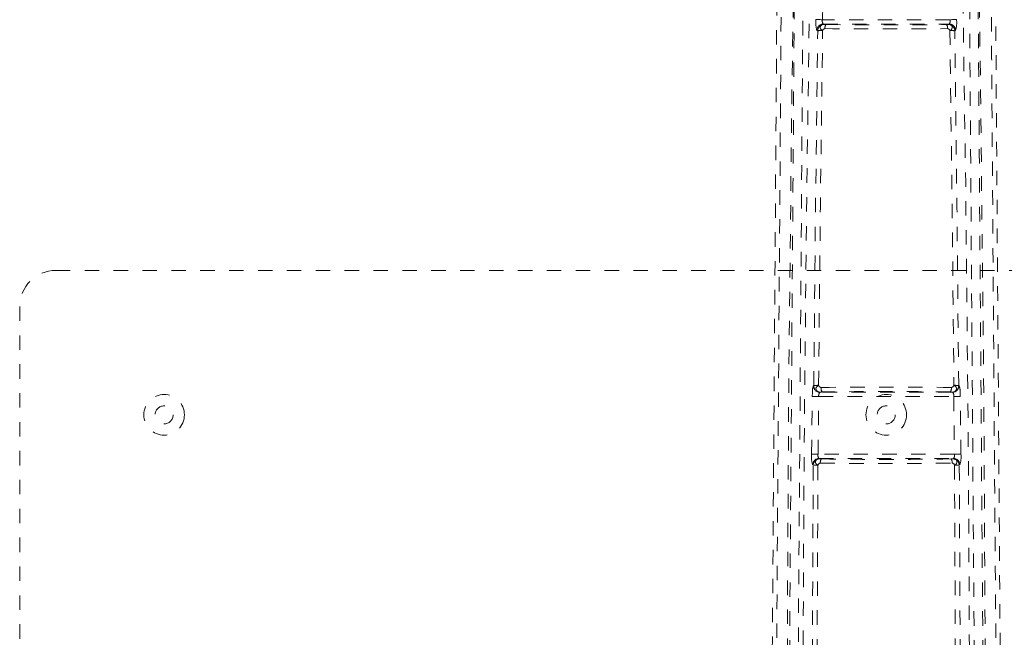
# Model space of a CAD drawing. Header units: inches. Extents: x 25.6 to 61.3, y 13.7 to 49.5.
# Tile 4 of 6: x 37.5 to 44.3, y 35.1 to 39.3. Entities that reach past the tile are written whole.
import ezdxf

# ---------------------------------------------------------------- set-up
doc = ezdxf.new("R2010")
doc.units = ezdxf.units.IN
doc.header["$MEASUREMENT"] = 0
doc.linetypes.add('SLD-Dashed', pattern=[0.075, 0.05, -0.025])

msp = doc.modelspace()

# ---------------------------------------------------------------- linework, layer by layer
at = {"color": 7, "linetype": 'SLD-Dashed', "lineweight": 0}
for p, q in [((43.0124, 39.3342), (43.0205, 39.7153)), ((43.8884, 39.7153), (43.8966, 39.3342)), ((43.8966, 39.3342), (43.0124, 39.3342)), ((43.0249, 39.3013), (43.0185, 39.3043)), ((43.0185, 39.3043), (43.8904, 39.3043)), ((43.0302, 39.2724), (43.0302, 39.2724)), ((43.8787, 39.2724), (43.8787, 39.2724)), ((43.8904, 39.3043), (43.884, 39.3013)), ((42.9738, 39.2603), (42.9802, 39.2573)), ((43.9287, 39.2573), (43.9351, 39.2603)), ((37.7045, 37.5978), (49.2045, 37.5978)), ((37.4545, 25.8478), (37.4545, 37.3478)), ((42.942, 36.7247), (42.9429, 36.7526)), ((42.9528, 36.8007), (42.9506, 36.7996)), ((42.9954, 36.7541), (42.9976, 36.7552)), ((43.9135, 36.7541), (42.9954, 36.7541)), ((43.9114, 36.7552), (43.9135, 36.7541)), ((43.9583, 36.7996), (43.9561, 36.8007)), ((43.9669, 36.7247), (43.966, 36.7526)), ((42.9372, 36.3259), (42.942, 36.7247)), ((42.982, 36.3254), (42.9867, 36.7242)), ((42.9867, 36.7242), (43.9222, 36.7242)), ((43.9222, 36.7242), (43.9269, 36.3254)), ((43.9717, 36.3259), (43.9669, 36.7247)), ((43.9269, 36.3254), (42.982, 36.3254)), ((42.9934, 36.2932), (42.9888, 36.2954)), ((42.9888, 36.2954), (43.9202, 36.2954)), ((43.9202, 36.2954), (43.9155, 36.2932)), ((42.9401, 34.3436), (42.9487, 36.2488)), ((42.944, 36.251), (42.9487, 36.2488)), ((42.9729, 34.3445), (42.9817, 36.2501)), ((42.9984, 36.2635), (42.9984, 36.2635)), ((43.9105, 36.2635), (43.9105, 36.2635)), ((43.9272, 36.2501), (43.936, 34.3444)), ((43.9602, 36.2488), (43.9649, 36.251)), ((43.9688, 34.3436), (43.9602, 36.2488))]:
    msp.add_line(p, q, dxfattribs=at)
at = {"color": 7, "linetype": 'SLD-Dashed', "lineweight": 0, "flags": 128}
for points in [[(42.7664, 32.5499), (42.7676, 34.6452), (42.7788, 36.7396), (42.8011, 38.8325), (42.8335, 40.9226), (42.8573, 42.2343), (42.8808, 43.5439), (42.9004, 44.8505), (42.9111, 46.1535), (42.9066, 47.4518)], [(42.8752, 32.6054), (42.8762, 34.4719), (42.8857, 36.3378), (42.9045, 38.2026), (42.9324, 40.0657), (42.9599, 41.5542), (42.9889, 43.0405), (43.0145, 44.5237), (43.0292, 46.0027), (43.0238, 47.4761)], [(43.8851, 47.4761), (43.8797, 46.0027), (43.8944, 44.5237), (43.92, 43.0405), (43.949, 41.5542), (43.9765, 40.0657), (44.0044, 38.2026), (44.0232, 36.3378), (44.0327, 34.4719), (44.0337, 32.6054)], [(44.1425, 32.5499), (44.1413, 34.6452), (44.1301, 36.7396), (44.1078, 38.8325), (44.0754, 40.9226), (44.0517, 42.2343), (44.0281, 43.5439), (44.0085, 44.8505), (43.9978, 46.1535), (44.0023, 47.4518)], [(42.7478, 46.9528), (42.7498, 46.2585), (42.7506, 45.5307), (42.7504, 44.7695), (42.749, 43.9749), (42.7468, 43.191), (42.7442, 42.5214), (42.7413, 41.8886), (42.7377, 41.2151), (42.7337, 40.5009), (42.7325, 40.3056), (42.7313, 40.1074), (42.73, 39.9063), (42.7287, 39.7036), (42.7279, 39.5878), (42.7263, 39.3424), (42.7245, 39.0732), (42.7216, 38.6419), (42.7182, 38.1609), (42.7145, 37.6301), (42.7104, 37.0497), (42.7076, 36.6594), (42.7046, 36.2495), (42.7017, 35.844), (42.699, 35.4621), (42.6963, 35.0947), (42.6919, 34.4746), (42.6877, 33.9006), (42.684, 33.3728), (42.6806, 32.8912), (42.6775, 32.4557)], [(44.1611, 46.9528), (44.159, 46.1032), (44.1584, 45.2138), (44.1593, 44.2845), (44.1617, 43.3187), (44.1647, 42.5281), (44.1676, 41.8973), (44.1711, 41.2234), (44.1752, 40.5064), (44.1764, 40.3099), (44.1776, 40.1104), (44.1789, 39.9079), (44.1802, 39.7036), (44.181, 39.5856), (44.1826, 39.3364), (44.1844, 39.0644), (44.1874, 38.6305), (44.1907, 38.1488), (44.1945, 37.6192), (44.1986, 37.0417), (44.2013, 36.6542), (44.2043, 36.2478), (44.2075, 35.8007), (44.2107, 35.3574), (44.2137, 34.9417), (44.2172, 34.4516), (44.2204, 34.0065), (44.2233, 33.6064), (44.2258, 33.2512), (44.228, 32.9411), (44.2299, 32.6759), (44.2314, 32.4556)], [(42.8441, 46.8377), (42.8451, 45.6099), (42.8433, 44.3791), (42.8391, 43.1351), (42.8329, 41.8746), (42.8257, 40.6605), (42.8177, 39.4466), (42.8165, 39.2738), (42.8152, 39.0963), (42.814, 38.9139), (42.8126, 38.7268), (42.8113, 38.535), (42.8104, 38.4089), (42.8088, 38.194), (42.8071, 37.9517), (42.8051, 37.6821), (42.8028, 37.3627), (42.8002, 37.0119), (42.7974, 36.6296), (42.7948, 36.2722), (42.7925, 35.9535), (42.7906, 35.691), (42.7889, 35.4622), (42.7875, 35.2672), (42.7868, 35.177), (42.7859, 35.0426), (42.7849, 34.9095), (42.7839, 34.7777), (42.783, 34.6472), (42.7789, 34.0798), (42.7751, 33.5376)], [(44.1338, 33.5376), (44.1294, 34.1656), (44.1246, 34.8275), (44.1227, 35.0967), (44.1212, 35.3038), (44.1198, 35.4955), (44.1182, 35.7181), (44.1163, 35.977), (44.1141, 36.268), (44.1118, 36.5912), (44.1092, 36.9405), (44.1068, 37.2662), (44.1046, 37.566), (44.1027, 37.8397), (44.0985, 38.4104), (44.0939, 39.0669), (44.0893, 39.7234), (44.0852, 40.3425), (44.0809, 41.023), (44.0744, 42.1738), (44.069, 43.3384), (44.0653, 44.5199), (44.0637, 45.6821), (44.0648, 46.8377)], [(42.9036, 46.7258), (42.9, 43.4294), (42.8823, 40.1324), (42.8589, 36.835), (42.8351, 33.5374)], [(44.0738, 33.5374), (44.05, 36.835), (44.0266, 40.1324), (44.0089, 43.4294), (44.0053, 46.7258)], [(42.7181, 46.4623), (42.7173, 43.3301), (42.6987, 39.7057), (42.6734, 36.081), (42.6475, 32.456)], [(44.1908, 46.4877), (44.1916, 43.33), (44.2102, 39.7057), (44.2355, 36.0809), (44.2614, 32.456)], [(42.9676, 39.3352), (42.9692, 39.3351), (42.9723, 39.3351), (42.9767, 39.335), (42.9823, 39.3349), (42.9889, 39.3347), (42.9963, 39.3346), (43.0042, 39.3344), (43.0124, 39.3342)], [(43.0249, 39.3013), (43.0153, 39.3001), (43.0069, 39.2966), (43.0007, 39.2913), (42.9974, 39.2847), (42.9971, 39.2775), (43.0002, 39.2704), (43.0059, 39.2641), (43.014, 39.2593)], [(43.8949, 39.2593), (43.903, 39.2641), (43.9088, 39.2704), (43.9118, 39.2775), (43.9116, 39.2847), (43.9082, 39.2913), (43.902, 39.2966), (43.8936, 39.3001), (43.884, 39.3013)], [(43.8966, 39.3342), (43.9047, 39.3344), (43.9127, 39.3346), (43.92, 39.3347), (43.9266, 39.3349), (43.9322, 39.335), (43.9366, 39.3351), (43.9397, 39.3351), (43.9413, 39.3352)], [(42.9528, 36.8007), (42.9647, 38.0294), (42.9802, 39.2573)], [(42.986, 36.8021), (42.9981, 38.0311), (43.014, 39.2594)], [(43.8949, 39.2594), (43.9108, 38.0311), (43.9229, 36.8021)], [(43.9561, 36.8007), (43.9442, 38.0294), (43.9287, 39.2573)], [(42.986, 36.8021), (42.9774, 36.7968), (42.9712, 36.7898), (42.968, 36.7819), (42.9682, 36.7738), (42.9718, 36.7664), (42.9784, 36.7604), (42.9873, 36.7565), (42.9976, 36.7552)], [(43.9114, 36.7552), (43.9216, 36.7565), (43.9305, 36.7604), (43.9371, 36.7664), (43.9407, 36.7738), (43.9409, 36.7819), (43.9377, 36.7898), (43.9315, 36.7968), (43.9229, 36.8021)], [(42.942, 36.7247), (42.9436, 36.7247), (42.9466, 36.7247), (42.951, 36.7246), (42.9566, 36.7245), (42.9632, 36.7245), (42.9706, 36.7244), (42.9785, 36.7243), (42.9867, 36.7242)], [(43.9222, 36.7242), (43.9378, 36.7244), (43.9523, 36.7245), (43.9625, 36.7247), (43.9669, 36.7247)], [(42.9372, 36.3259), (42.9388, 36.3259), (42.9419, 36.3259), (42.9463, 36.3258), (42.9519, 36.3257), (42.9585, 36.3257), (42.9658, 36.3256), (42.9738, 36.3255), (42.982, 36.3254)], [(42.9934, 36.2932), (42.9837, 36.292), (42.9752, 36.2884), (42.9689, 36.283), (42.9654, 36.2762), (42.9651, 36.2688), (42.968, 36.2615), (42.9737, 36.2551), (42.9818, 36.2501)], [(43.9272, 36.2501), (43.9352, 36.2551), (43.9409, 36.2615), (43.9438, 36.2688), (43.9435, 36.2762), (43.94, 36.283), (43.9337, 36.2884), (43.9252, 36.292), (43.9155, 36.2932)], [(43.9269, 36.3254), (43.9351, 36.3255), (43.9431, 36.3256), (43.9504, 36.3257), (43.957, 36.3257), (43.9626, 36.3258), (43.967, 36.3259), (43.9701, 36.3259), (43.9717, 36.3259)]]:
    msp.add_lwpolyline(points, dxfattribs=at)
at = {"color": 7, "linetype": 'SLD-Dashed', "lineweight": 0}
for centre, radius in [((38.4545, 36.5978), 0.1405), ((43.4545, 36.5978), 0.1405), ((38.4545, 36.5978), 0.0625), ((43.4545, 36.5978), 0.0625)]:
    msp.add_circle(centre, radius, dxfattribs=at)
for centre, radius, start, end in [((43.1632, 39.3137), 0.1967, 173.7212, 195.73896), ((43.0189, 39.2592), 0.0451, 90.51206, 178.56264), ((43.0253, 39.2562), 0.0451, 90.53467, 178.54041), ((43.0471, 39.3258), 0.0358, 166.33116, 216.97017), ((43.0324, 39.2532), 0.0194, 96.58961, 161.47315), ((43.0358, 39.367), 0.0666, 260.61188, 271.21663), ((43.0687, 39.2777), 0.0389, 144.19829, 187.73822), ((43.4545, 74.5407), 35.2708, 269.31087, 270.68913), ((43.4545, 72.7058), 33.408, 269.28434, 270.71566), ((43.8734, 39.3637), 0.0633, 268.50412, 279.66955), ((43.8402, 39.2777), 0.0389, 352.26083, 35.80177), ((43.877, 39.2538), 0.0188, 17.25868, 84.66531), ((43.8836, 39.2562), 0.0451, 1.45998, 89.46494), ((43.8618, 39.3258), 0.0358, 323.03066, 13.66799), ((43.89, 39.2592), 0.0451, 1.43731, 89.48799), ((43.7457, 39.3137), 0.1967, 344.26125, 6.27867), ((43.0067, 39.0964), 0.163, 87.43756, 99.36096), ((43.9022, 39.0964), 0.163, 80.63904, 92.56244), ((37.7045, 37.3478), 0.25, 90, 180), ((43.0538, 36.7585), 0.111, 158.26235, 183.04486), ((42.9958, 36.7993), 0.0451, 179.51932, 269.47381), ((42.979, 36.5738), 0.2284, 88.24604, 96.57187), ((42.998, 36.8003), 0.0451, 179.51681, 269.4649), ((43.0057, 36.8079), 0.0205, 196.41946, 264.62012), ((43.0245, 36.7295), 0.0382, 139.81053, 188.02796), ((43.0094, 36.6872), 0.069, 88.48248, 99.8466), ((43.0453, 36.7808), 0.0421, 170.90058, 215.8222), ((43.4544, 2.5744), 34.216, 89.24528, 90.75472), ((43.4545, 3.1794), 33.5797, 89.24364, 90.75636), ((43.8636, 36.7808), 0.0421, 324.17786, 9.09964), ((43.8993, 36.6835), 0.0727, 80.44498, 91.22601), ((43.9027, 36.8085), 0.0213, 276.68362, 342.27624), ((43.9109, 36.8003), 0.0451, 270.53513, 0.48326), ((43.9131, 36.7993), 0.0451, 270.52543, 0.48147), ((43.8844, 36.7295), 0.0382, 351.96955, 40.1919), ((43.9299, 36.5738), 0.2284, 83.42809, 91.75398), ((43.8552, 36.7585), 0.111, 356.95474, 21.73834), ((43.1357, 36.3062), 0.1995, 174.32613, 196.05893), ((42.9892, 36.2503), 0.0451, 90.51028, 179.11832), ((42.9939, 36.2481), 0.0451, 90.52807, 179.11585), ((43.0178, 36.3178), 0.0366, 167.96115, 217.55854), ((43.0045, 36.3581), 0.0658, 260.35825, 271.23512), ((43.0361, 36.269), 0.0382, 142.42551, 188.29183), ((43.4545, 69.7071), 33.4178, 269.23084, 270.76908), ((43.9047, 36.3548), 0.0625, 268.48424, 279.92817), ((43.8728, 36.269), 0.0382, 351.707, 37.57575), ((43.9151, 36.2481), 0.0451, 0.88411, 89.47189), ((43.8911, 36.3178), 0.0366, 322.44238, 12.03773), ((43.9197, 36.2503), 0.0451, 0.8816, 89.48979), ((43.7732, 36.3062), 0.1995, 343.94132, 5.67358), ((42.9753, 35.9904), 0.2597, 88.56727, 95.86401), ((43.0008, 36.2436), 0.0201, 96.85175, 161.24382), ((43.4545, 71.2497), 34.9892, 269.25321, 270.74679), ((43.9087, 36.2443), 0.0194, 17.4401, 84.46229), ((43.9336, 35.9904), 0.2598, 84.13684, 91.43208)]:
    msp.add_arc(centre, radius, start, end, dxfattribs=at)

doc.saveas('drawing.dxf')
